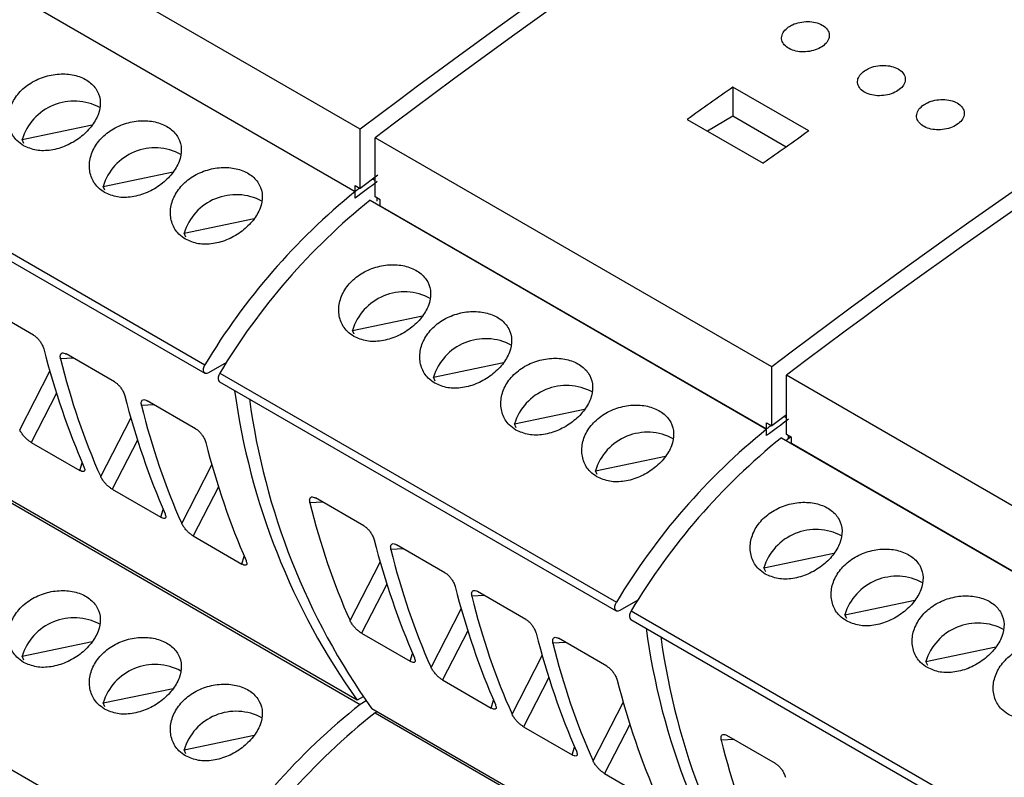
# Model space of a CAD drawing. Header units: millimetres. Extents: x 6 to 415, y 5 to 292.
# Tile 32 of 62: x 338.56 to 346.81, y 105.51 to 111.85. Entities that reach past the tile are written whole.
import ezdxf

# ---------------------------------------------------------------- set-up
doc = ezdxf.new("R2010")
doc.units = ezdxf.units.MM

msp = doc.modelspace()

# ---------------------------------------------------------------- linework, layer by layer
at = {"color": 7, "linetype": 'Continuous', "lineweight": 25}
for p, q in [((341.4099, 110.9372), (338.0865, 112.8558)), ((338.044, 112.3329), (341.3675, 110.4144)), ((338.1289, 112.2865), (341.3675, 110.4169)), ((345.1682, 110.9226), (344.5318, 111.2899)), ((344.5318, 111.2899), (344.5318, 111.0454)), ((338.5759, 110.8507), (339.1624, 110.9729)), ((344.1499, 111.0197), (344.7863, 110.6523)), ((344.5318, 111.0454), (344.3185, 110.9223)), ((344.9775, 110.7881), (344.5318, 111.0454)), ((341.4099, 110.442), (341.4099, 110.9372)), ((336.7837, 110.8116), (340.1071, 108.893)), ((336.785, 110.883), (340.1084, 108.9645)), ((338.591, 110.8177), (338.5759, 110.8507)), ((344.857, 108.9472), (341.5336, 110.8658)), ((341.5336, 110.3705), (341.5336, 110.8658)), ((339.2547, 110.4588), (339.8412, 110.581)), ((341.5563, 110.5514), (341.4099, 110.442)), ((341.5139, 110.5197), (341.5336, 110.5083)), ((339.2698, 110.4259), (339.2547, 110.4588)), ((341.3675, 110.4169), (341.3675, 110.4665)), ((341.3675, 110.4665), (341.4099, 110.442)), ((341.3675, 110.3606), (341.3675, 110.4144)), ((341.4912, 110.3429), (344.8146, 108.4244)), ((341.576, 110.346), (341.5336, 110.3705)), ((341.5513, 110.3342), (341.5513, 110.3603)), ((341.576, 110.2965), (341.576, 110.346)), ((341.576, 110.2965), (344.8146, 108.4269)), ((339.9336, 110.067), (340.52, 110.1891)), ((339.9486, 110.034), (339.9336, 110.067)), ((338.672, 109.2124), (338.2661, 109.4467)), ((341.3442, 109.2526), (341.9307, 109.3748)), ((341.3593, 109.2196), (341.3442, 109.2526)), ((339.3508, 108.8205), (338.9449, 109.0548)), ((340.2882, 108.9832), (340.1371, 108.896)), ((342.0231, 108.8607), (342.6095, 108.9829)), ((344.857, 108.452), (344.857, 108.9472)), ((340.2321, 108.893), (343.5555, 106.9745)), ((342.0381, 108.8277), (342.0231, 108.8607)), ((348.3042, 106.9572), (344.9808, 108.8758)), ((344.9808, 108.3805), (344.9808, 108.8758)), ((340.2308, 108.8216), (343.5542, 106.903)), ((340.0296, 108.4286), (339.6238, 108.6629)), ((342.7019, 108.4688), (343.2884, 108.591)), ((344.9808, 108.5445), (344.857, 108.452)), ((344.961, 108.5297), (344.9808, 108.5183)), ((342.717, 108.4359), (342.7019, 108.4688)), ((344.8146, 108.4269), (344.8146, 108.4765)), ((344.8146, 108.4765), (344.857, 108.452)), ((344.8146, 108.3706), (344.8146, 108.4244)), ((344.9383, 108.353), (348.2617, 106.4344)), ((345.0232, 108.356), (344.9808, 108.3805)), ((344.9984, 108.3442), (344.9984, 108.3703)), ((345.0232, 108.3065), (345.0232, 108.356)), ((338.6519, 108.3141), (339.0591, 108.079)), ((345.0232, 108.3065), (348.2617, 106.4369)), ((343.3807, 108.077), (343.9672, 108.1991)), ((341.3839, 106.1536), (338.0605, 108.0722)), ((338.0865, 108.0382), (341.4099, 106.1196)), ((343.3958, 108.044), (343.3807, 108.077)), ((339.3307, 107.9222), (339.7379, 107.6871)), ((341.4403, 107.6143), (341.0344, 107.8486)), ((340.0095, 107.5303), (340.4167, 107.2953)), ((342.1191, 107.2224), (341.7133, 107.4567)), ((344.7914, 107.2626), (345.3779, 107.3848)), ((344.8065, 107.2296), (344.7914, 107.2626)), ((342.798, 106.8305), (342.3921, 107.0648)), ((343.7353, 106.9932), (343.5842, 106.906)), ((345.4702, 106.8707), (346.0567, 106.9929)), ((343.6792, 106.903), (347.0026, 104.9845)), ((345.4853, 106.8377), (345.4702, 106.8707)), ((343.678, 106.8316), (347.0014, 104.913)), ((341.4202, 106.716), (341.8274, 106.4809)), ((338.5759, 106.523), (339.1624, 106.6452)), ((343.4768, 106.4386), (343.0709, 106.673)), ((346.149, 106.4788), (346.7355, 106.601)), ((336.785, 106.5553), (340.1084, 104.6368)), ((338.591, 106.4901), (338.5759, 106.523)), ((346.1641, 106.4459), (346.149, 106.4788)), ((342.099, 106.3241), (342.5062, 106.089)), ((339.2547, 106.1312), (339.8412, 106.2533)), ((339.2698, 106.0982), (339.2547, 106.1312)), ((341.4338, 106.1825), (341.3839, 106.1536)), ((341.4338, 106.1825), (341.4099, 106.1686)), ((341.4099, 106.1686), (341.4099, 106.1686)), ((341.4099, 106.1686), (341.4099, 106.1686)), ((341.4588, 106.1479), (341.4099, 106.1196)), ((344.831, 104.1636), (341.5076, 106.0822)), ((341.55, 106.0577), (341.5336, 106.0482)), ((341.5336, 106.0482), (344.857, 104.1296)), ((339.9336, 105.7393), (340.52, 105.8615)), ((342.7778, 105.9322), (343.185, 105.6971)), ((344.8875, 105.6243), (344.4816, 105.8586)), ((339.9486, 105.7063), (339.9336, 105.7393)), ((343.4566, 105.5403), (343.8638, 105.3053))]:
    msp.add_line(p, q, dxfattribs=at)
at = {"color": 8, "linetype": 'Continuous', "lineweight": 25}
for p, q in [((339.0046, 109.0204), (338.8981, 109.0152)), ((338.5556, 108.4194), (338.8083, 108.9093)), ((338.864, 108.7254), (338.6519, 108.3141)), ((339.6834, 108.6285), (339.5769, 108.6233)), ((339.2345, 108.0275), (339.4871, 108.5175)), ((339.5428, 108.3335), (339.3307, 107.9222)), ((339.0591, 108.079), (339.0791, 108.1439)), ((339.9133, 107.6356), (340.166, 108.1256)), ((340.2216, 107.9416), (340.0095, 107.5303)), ((341.0941, 107.8141), (340.9876, 107.809)), ((339.7379, 107.6871), (339.7579, 107.7521)), ((341.7729, 107.4222), (341.6664, 107.4171)), ((340.4167, 107.2953), (340.4367, 107.3602)), ((341.324, 106.8213), (341.5766, 107.3112)), ((341.6323, 107.1273), (341.4202, 106.716)), ((342.4518, 107.0304), (342.3452, 107.0252)), ((342.0028, 106.4294), (342.2555, 106.9193)), ((342.3111, 106.7354), (342.099, 106.3241)), ((343.1306, 106.6385), (343.0241, 106.6333)), ((341.8274, 106.4809), (341.8474, 106.5458)), ((342.6816, 106.0375), (342.9343, 106.5275)), ((342.9899, 106.3435), (342.7778, 105.9322)), ((342.5062, 106.089), (342.5262, 106.1539)), ((343.3604, 105.6456), (343.6131, 106.1356)), ((343.6688, 105.9516), (343.4566, 105.5403)), ((344.5413, 105.8241), (344.4347, 105.819)), ((343.185, 105.6971), (343.205, 105.7621))]:
    msp.add_line(p, q, dxfattribs=at)
at = {"color": 7, "linetype": 'Continuous', "lineweight": 25, "flags": 128}
for points in [[(340.1371, 108.896), (340.1246, 108.891), (340.1132, 108.8907), (340.1039, 108.8953), (340.0976, 108.9044), (340.0948, 108.917), (340.0958, 108.9322), (340.1004, 108.9485), (340.1084, 108.9645)], [(340.2321, 108.893), (340.2242, 108.877), (340.2195, 108.8607), (340.2185, 108.8456), (340.2213, 108.8329), (340.2276, 108.8239), (340.2308, 108.8216)], [(345.0181, 108.359), (345.0073, 108.3508), (344.9843, 108.3336), (344.9789, 108.3296)], [(343.5842, 106.906), (343.5717, 106.901), (343.5603, 106.9007), (343.551, 106.9053), (343.5447, 106.9144), (343.5419, 106.927), (343.5429, 106.9422), (343.5476, 106.9585), (343.5555, 106.9745)], [(343.6792, 106.903), (343.6713, 106.887), (343.6666, 106.8707), (343.6657, 106.8556), (343.6685, 106.8429), (343.6748, 106.8339), (343.678, 106.8316)]]:
    msp.add_lwpolyline(points, dxfattribs=at)
at = {"color": 7, "linetype": 'Continuous', "lineweight": 25}
for centre, radius, start, end in [((377.3786, 63.4719), 59.5543, 114.553999, 127.154481), ((377.5024, 63.4004), 59.5543, 114.553999, 127.154481), ((380.8258, 61.4819), 59.5543, 114.553999, 127.154481), ((380.9495, 61.4104), 59.5543, 114.553999, 127.154481), ((383.7138, 55.5302), 68.1497, 125.095496, 125.488804), ((339.0114, 110.7173), 0.4555, 61.70113, 162.96594), ((384.3502, 55.1628), 68.1497, 125.095496, 125.488804), ((339.6902, 110.3254), 0.4555, 61.70117, 162.96558), ((383.8416, 53.7755), 70.7526, 126.706836, 126.892767), ((344.8109, 106.1525), 5.4792, 128.93693, 149.1219), ((365.4902, 78.2452), 40.211, 126.79654, 126.86303), ((340.369, 109.9335), 0.4555, 61.70113, 162.96594), ((344.9347, 106.081), 5.4792, 128.93693, 149.1219), ((341.7797, 109.1192), 0.4555, 61.70113, 162.96594), ((342.4585, 108.7273), 0.4555, 61.70117, 162.96558), ((346.103, 109.5221), 5.798, 187.66357, 215.51912), ((343.1374, 108.3354), 0.4555, 61.70113, 162.96594), ((346.2267, 109.4507), 5.798, 187.66357, 215.51912), ((387.2887, 51.7855), 70.7526, 126.706836, 126.892767), ((348.2581, 104.1625), 5.4792, 128.93693, 149.1219), ((368.9373, 76.2552), 40.211, 126.79654, 126.86303), ((343.8162, 107.9435), 0.4555, 61.70097, 162.96609), ((348.3818, 104.091), 5.4792, 128.93693, 149.1219), ((345.2269, 107.1292), 0.4555, 61.70097, 162.96593), ((345.9057, 106.7373), 0.4555, 61.70097, 162.96593), ((339.0114, 106.3896), 0.4555, 61.70051, 162.96618), ((346.5845, 106.3454), 0.4555, 61.70111, 162.9658), ((349.5501, 107.5321), 5.798, 187.66357, 215.51912), ((349.6738, 107.4607), 5.798, 187.66357, 215.51912), ((339.6902, 105.9977), 0.4555, 61.70056, 162.96582), ((344.7827, 101.8466), 5.4438, 128.28535, 149.16685), ((340.369, 105.6059), 0.4555, 61.70051, 162.96618), ((344.9065, 101.7752), 5.4438, 128.28535, 149.16685)]:
    msp.add_arc(centre, radius, start, end, dxfattribs=at)
for centre, major_axis, ratio, start_param, end_param in [((345.1976, 116.2773), (4.1386, 10.2615), 0.518538, 2.531475, 2.670374), ((347.5163, 114.9387), (7.0513, 8.5462), 0.618069, 2.707894, 2.846792), ((345.8764, 115.8854), (4.1386, 10.2615), 0.518538, 2.531475, 2.670374), ((348.1951, 114.5468), (7.0513, 8.5462), 0.618069, 2.707894, 2.846792), ((346.5552, 115.4935), (4.1386, 10.2615), 0.518538, 2.531475, 2.670374), ((349.6058, 113.7325), (7.0513, 8.5462), 0.618069, 2.707894, 2.846792), ((347.9659, 114.6791), (4.1386, 10.2615), 0.518538, 2.531475, 2.670374), ((350.2846, 113.3406), (7.0513, 8.5462), 0.618069, 2.707894, 2.846792), ((348.6447, 114.2873), (4.1386, 10.2615), 0.518538, 2.531475, 2.670374), ((350.9634, 112.9487), (7.0513, 8.5462), 0.618069, 2.707894, 2.846792), ((349.3236, 113.8954), (4.1386, 10.2615), 0.518538, 2.531475, 2.670374), ((351.6423, 112.5568), (7.0513, 8.5462), 0.618069, 2.707894, 2.846792), ((350.0024, 113.5035), (4.1386, 10.2615), 0.518538, 2.531475, 2.670374), ((353.0529, 111.7425), (7.0513, 8.5462), 0.618069, 2.707894, 2.846792)]:
    msp.add_ellipse(centre, major_axis=major_axis, ratio=ratio, start_param=start_param, end_param=end_param, dxfattribs=at)
for points, knots in [([(344.9984, 111.7939), (344.9841, 111.782), (344.9553, 111.7583), (344.9374, 111.7149), (344.9413, 111.6719), (344.9681, 111.6333), (345.014, 111.6039), (345.0739, 111.5866), (345.1411, 111.5834), (345.2083, 111.5947), (345.268, 111.6191), (345.3134, 111.6541), (345.3391, 111.6957), (345.3421, 111.7391), (345.3223, 111.7794), (345.2819, 111.8121), (345.2257, 111.8335), (345.1599, 111.8414), (345.092, 111.8347), (345.0364, 111.8171), (345.009, 111.8004), (344.9984, 111.7939)], [0, 0, 0, 0, 0.053997, 0.107998, 0.161894, 0.215556, 0.268991, 0.322315, 0.375695, 0.429271, 0.483089, 0.537087, 0.591124, 0.645049, 0.698762, 0.752263, 0.805634, 0.859005, 0.91251, 0.966227, 1, 1, 1, 1]), ([(345.6348, 111.4265), (345.6205, 111.4147), (345.5917, 111.3909), (345.5738, 111.3475), (345.5777, 111.3045), (345.6045, 111.266), (345.6504, 111.2365), (345.7103, 111.2192), (345.7775, 111.2161), (345.8447, 111.2273), (345.9044, 111.2517), (345.9498, 111.2867), (345.9755, 111.3283), (345.9785, 111.3718), (345.9587, 111.4121), (345.9183, 111.4447), (345.8621, 111.4661), (345.7963, 111.474), (345.7284, 111.4673), (345.6728, 111.4497), (345.6454, 111.433), (345.6348, 111.4265)], [0, 0, 0, 0, 0.0539968, 0.1079981, 0.1618939, 0.2155558, 0.268991, 0.3223151, 0.3756955, 0.4292709, 0.483089, 0.5370875, 0.5911246, 0.6450491, 0.6987639, 0.7522634, 0.8056339, 0.8590051, 0.9125096, 0.9662272, 1, 1, 1, 1]), ([(338.5882, 110.799), (338.6227, 110.784), (338.6915, 110.7541), (338.8187, 110.7569), (338.9469, 110.7943), (339.065, 110.8638), (339.1592, 110.9556), (339.2191, 111.0591), (339.238, 111.1636), (339.213, 111.2594), (339.1459, 111.3367), (339.0442, 111.3875), (338.9196, 111.4062), (338.7862, 111.3898), (338.6594, 111.3381), (338.5545, 111.2558), (338.4837, 111.1519), (338.4542, 111.0384), (338.4692, 110.9296), (338.5185, 110.847), (338.5684, 110.8127), (338.5882, 110.799)], [0, 0, 0, 0, 0.053458, 0.106909, 0.160571, 0.214372, 0.267945, 0.32128, 0.374734, 0.428481, 0.48224, 0.535708, 0.589036, 0.642592, 0.69639, 0.750066, 0.80345, 0.856824, 0.910485, 0.964287, 1, 1, 1, 1]), ([(346.1298, 111.1408), (346.1154, 111.1289), (346.0867, 111.1052), (346.0688, 111.0618), (346.0727, 111.0188), (346.0994, 110.9802), (346.1453, 110.9507), (346.2052, 110.9335), (346.2725, 110.9303), (346.3397, 110.9415), (346.3994, 110.966), (346.4447, 111.001), (346.4705, 111.0426), (346.4735, 111.086), (346.4536, 111.1263), (346.4133, 111.159), (346.3571, 111.1804), (346.2913, 111.1882), (346.2234, 111.1815), (346.1678, 111.164), (346.1404, 111.1472), (346.1298, 111.1408)], [0, 0, 0, 0, 0.0539968, 0.1079981, 0.1618939, 0.2155558, 0.268991, 0.3223151, 0.3756955, 0.4292709, 0.483089, 0.5370875, 0.5911246, 0.6450491, 0.6987639, 0.7522634, 0.8056339, 0.8590051, 0.9125096, 0.9662272, 1, 1, 1, 1]), ([(339.2671, 110.4071), (339.3015, 110.3921), (339.3703, 110.3622), (339.4975, 110.3651), (339.6257, 110.4024), (339.7439, 110.4719), (339.838, 110.5637), (339.8979, 110.6672), (339.9168, 110.7717), (339.8918, 110.8675), (339.8247, 110.9448), (339.723, 110.9957), (339.5984, 111.0144), (339.4651, 110.9979), (339.3383, 110.9463), (339.2333, 110.8639), (339.1626, 110.76), (339.133, 110.6465), (339.148, 110.5377), (339.1974, 110.4551), (339.2472, 110.4208), (339.2671, 110.4071)], [0, 0, 0, 0, 0.053458, 0.106908, 0.16057, 0.214372, 0.267945, 0.32128, 0.374733, 0.42848, 0.48224, 0.535708, 0.589034, 0.642591, 0.69639, 0.750066, 0.80345, 0.856823, 0.910483, 0.964286, 1, 1, 1, 1]), ([(339.9459, 110.0152), (339.9803, 110.0003), (340.0491, 109.9704), (340.1763, 109.9732), (340.3045, 110.0105), (340.4227, 110.0801), (340.5168, 110.1718), (340.5767, 110.2753), (340.5957, 110.3799), (340.5707, 110.4756), (340.5035, 110.5529), (340.4018, 110.6038), (340.2773, 110.6225), (340.1439, 110.606), (340.0171, 110.5544), (339.9122, 110.472), (339.8414, 110.3681), (339.8119, 110.2547), (339.8268, 110.1458), (339.8762, 110.0632), (339.926, 110.0289), (339.9459, 110.0152)], [0, 0, 0, 0, 0.0534592, 0.1069092, 0.1605712, 0.2143726, 0.2679455, 0.3212806, 0.3747342, 0.4284815, 0.4822406, 0.5357082, 0.5890358, 0.6425922, 0.6963907, 0.7500665, 0.8034501, 0.8568238, 0.9104845, 0.9642869, 1, 1, 1, 1]), ([(341.3566, 109.2008), (341.391, 109.1859), (341.4598, 109.156), (341.587, 109.1588), (341.7152, 109.1962), (341.8334, 109.2657), (341.9275, 109.3575), (341.9874, 109.4609), (342.0063, 109.5655), (341.9813, 109.6612), (341.9142, 109.7386), (341.8125, 109.7894), (341.6879, 109.8081), (341.5546, 109.7917), (341.4278, 109.74), (341.3228, 109.6577), (341.2521, 109.5538), (341.2225, 109.4403), (341.2375, 109.3315), (341.2869, 109.2489), (341.3367, 109.2145), (341.3566, 109.2008)], [0, 0, 0, 0, 0.053458, 0.106909, 0.160571, 0.214372, 0.267945, 0.32128, 0.374734, 0.428481, 0.48224, 0.535708, 0.589036, 0.642592, 0.69639, 0.750066, 0.80345, 0.856824, 0.910485, 0.964287, 1, 1, 1, 1]), ([(342.0354, 108.809), (342.0698, 108.794), (342.1386, 108.7641), (342.2658, 108.7669), (342.394, 108.8043), (342.5122, 108.8738), (342.6063, 108.9656), (342.6662, 109.0691), (342.6852, 109.1736), (342.6602, 109.2694), (342.593, 109.3467), (342.4913, 109.3975), (342.3668, 109.4162), (342.2334, 109.3998), (342.1066, 109.3482), (342.0017, 109.2658), (341.9309, 109.1619), (341.9014, 109.0484), (341.9163, 108.9396), (341.9657, 108.857), (342.0155, 108.8227), (342.0354, 108.809)], [0, 0, 0, 0, 0.053458, 0.106908, 0.16057, 0.214372, 0.267945, 0.32128, 0.374733, 0.42848, 0.48224, 0.535708, 0.589034, 0.642591, 0.69639, 0.750066, 0.80345, 0.856823, 0.910483, 0.964286, 1, 1, 1, 1]), ([(338.672, 109.2124), (338.6788, 109.2079), (338.6923, 109.199), (338.7125, 109.1785), (338.7306, 109.1547), (338.7473, 109.126), (338.7535, 109.1073), (338.7569, 109.0967)], [0, 0, 0, 0, 0.1736767, 0.347176, 0.5255599, 0.7296478, 1, 1, 1, 1]), ([(338.8981, 109.0152), (338.8964, 109.0263), (338.8936, 109.0452), (338.9025, 109.0607), (338.9166, 109.0654), (338.9319, 109.0618), (338.942, 109.0564), (338.9449, 109.0548)], [0, 0, 0, 0, 0.315922, 0.540947, 0.731055, 0.921932, 1, 1, 1, 1]), ([(342.7142, 108.4171), (342.7486, 108.4021), (342.8175, 108.3722), (342.9446, 108.3751), (343.0729, 108.4124), (343.191, 108.482), (343.2852, 108.5737), (343.3451, 108.6772), (343.364, 108.7818), (343.339, 108.8775), (343.2719, 108.9548), (343.1701, 109.0057), (343.0456, 109.0244), (342.9122, 109.0079), (342.7854, 108.9563), (342.6805, 108.8739), (342.6097, 108.77), (342.5802, 108.6565), (342.5951, 108.5477), (342.6445, 108.4651), (342.6943, 108.4308), (342.7142, 108.4171)], [0, 0, 0, 0, 0.053459, 0.106909, 0.160571, 0.214373, 0.267946, 0.321281, 0.374734, 0.428482, 0.482241, 0.535708, 0.589036, 0.642592, 0.696391, 0.750067, 0.803451, 0.856824, 0.910485, 0.964287, 1, 1, 1, 1]), ([(339.3508, 108.8205), (339.3576, 108.816), (339.3712, 108.8071), (339.3913, 108.7866), (339.4094, 108.7629), (339.4262, 108.7341), (339.4323, 108.7155), (339.4358, 108.7048)], [0, 0, 0, 0, 0.173674, 0.347187, 0.525568, 0.729652, 1, 1, 1, 1]), ([(339.5769, 108.6233), (339.5753, 108.6344), (339.5724, 108.6533), (339.5813, 108.6688), (339.5954, 108.6735), (339.6107, 108.6699), (339.6208, 108.6645), (339.6238, 108.6629)], [0, 0, 0, 0, 0.315915, 0.540948, 0.73104, 0.921933, 1, 1, 1, 1]), ([(343.393, 108.0252), (343.4274, 108.0103), (343.4963, 107.9804), (343.6235, 107.9832), (343.7517, 108.0205), (343.8698, 108.0901), (343.964, 108.1819), (344.0239, 108.2853), (344.0428, 108.3899), (344.0178, 108.4856), (343.9507, 108.5629), (343.849, 108.6138), (343.7244, 108.6325), (343.591, 108.616), (343.4642, 108.5644), (343.3593, 108.482), (343.2885, 108.3781), (343.259, 108.2647), (343.2739, 108.1558), (343.3233, 108.0732), (343.3731, 108.0389), (343.393, 108.0252)], [0, 0, 0, 0, 0.053458, 0.106908, 0.16057, 0.214372, 0.267944, 0.321279, 0.374733, 0.42848, 0.482241, 0.535707, 0.589035, 0.642591, 0.69639, 0.750066, 0.80345, 0.856823, 0.910483, 0.964286, 1, 1, 1, 1]), ([(338.6519, 108.3141), (338.645, 108.3184), (338.6313, 108.3272), (338.6097, 108.3461), (338.5893, 108.3676), (338.5705, 108.392), (338.5603, 108.4093), (338.5561, 108.4183), (338.5556, 108.4194)], [0, 0, 0, 0, 0.172409, 0.344628, 0.521823, 0.725214, 0.968171, 1, 1, 1, 1]), ([(340.0296, 108.4286), (340.0364, 108.4242), (340.05, 108.4152), (340.0701, 108.3947), (340.0882, 108.371), (340.105, 108.3422), (340.1111, 108.3236), (340.1146, 108.313)], [0, 0, 0, 0, 0.1736762, 0.347175, 0.5255584, 0.7296456, 1, 1, 1, 1]), ([(339.0944, 108.1083), (339.0978, 108.0988), (339.1034, 108.0825), (339.0982, 108.0702), (339.0865, 108.0675), (339.0721, 108.0719), (339.062, 108.0774), (339.0591, 108.079)], [0, 0, 0, 0, 0.314907, 0.540382, 0.729998, 0.920399, 1, 1, 1, 1]), ([(339.3307, 107.9222), (339.3238, 107.9266), (339.3101, 107.9353), (339.2885, 107.9542), (339.2681, 107.9757), (339.2493, 108.0001), (339.2391, 108.0174), (339.2349, 108.0264), (339.2345, 108.0275)], [0, 0, 0, 0, 0.172411, 0.34463, 0.521827, 0.725211, 0.96817, 1, 1, 1, 1]), ([(340.9876, 107.809), (340.9859, 107.82), (340.9831, 107.839), (340.992, 107.8544), (341.0061, 107.8591), (341.0214, 107.8556), (341.0315, 107.8502), (341.0344, 107.8486)], [0, 0, 0, 0, 0.315915, 0.540948, 0.73104, 0.921933, 1, 1, 1, 1]), ([(344.8037, 107.2109), (344.8381, 107.1959), (344.907, 107.166), (345.0341, 107.1688), (345.1624, 107.2062), (345.2805, 107.2757), (345.3747, 107.3675), (345.4346, 107.4709), (345.4535, 107.5755), (345.4285, 107.6712), (345.3614, 107.7486), (345.2596, 107.7994), (345.1351, 107.8181), (345.0017, 107.8017), (344.8749, 107.75), (344.77, 107.6677), (344.6992, 107.5638), (344.6697, 107.4503), (344.6846, 107.3415), (344.734, 107.2589), (344.7838, 107.2245), (344.8037, 107.2109)], [0, 0, 0, 0, 0.053459, 0.106909, 0.160571, 0.214372, 0.267945, 0.32128, 0.374734, 0.428481, 0.48224, 0.535708, 0.589035, 0.642592, 0.696391, 0.750066, 0.80345, 0.856824, 0.910484, 0.964286, 1, 1, 1, 1]), ([(339.7733, 107.7164), (339.7766, 107.7069), (339.7823, 107.6906), (339.7771, 107.6783), (339.7653, 107.6756), (339.7509, 107.68), (339.7408, 107.6855), (339.7379, 107.6871)], [0, 0, 0, 0, 0.314909, 0.540394, 0.729996, 0.920398, 1, 1, 1, 1]), ([(340.0095, 107.5303), (340.0026, 107.5347), (339.9889, 107.5434), (339.9673, 107.5623), (339.9469, 107.5838), (339.9281, 107.6082), (339.9179, 107.6256), (339.9138, 107.6346), (339.9133, 107.6356)], [0, 0, 0, 0, 0.172409, 0.344628, 0.521823, 0.725214, 0.968171, 1, 1, 1, 1]), ([(341.4403, 107.6143), (341.4471, 107.6098), (341.4607, 107.6008), (341.4808, 107.5804), (341.4989, 107.5566), (341.5157, 107.5279), (341.5218, 107.5092), (341.5253, 107.4986)], [0, 0, 0, 0, 0.1736767, 0.347176, 0.5255599, 0.7296478, 1, 1, 1, 1]), ([(341.6664, 107.4171), (341.6648, 107.4282), (341.6619, 107.4471), (341.6708, 107.4626), (341.6849, 107.4672), (341.7002, 107.4637), (341.7103, 107.4583), (341.7133, 107.4567)], [0, 0, 0, 0, 0.315922, 0.540947, 0.731055, 0.921932, 1, 1, 1, 1]), ([(345.4825, 106.819), (345.5169, 106.804), (345.5858, 106.7741), (345.713, 106.7769), (345.8412, 106.8143), (345.9593, 106.8838), (346.0535, 106.9756), (346.1134, 107.0791), (346.1323, 107.1836), (346.1073, 107.2794), (346.0402, 107.3567), (345.9385, 107.4075), (345.8139, 107.4263), (345.6805, 107.4098), (345.5537, 107.3582), (345.4488, 107.2758), (345.378, 107.1719), (345.3485, 107.0584), (345.3635, 106.9496), (345.4128, 106.867), (345.4626, 106.8327), (345.4825, 106.819)], [0, 0, 0, 0, 0.053459, 0.106909, 0.160571, 0.214372, 0.267945, 0.32128, 0.374734, 0.428481, 0.48224, 0.535708, 0.589036, 0.642592, 0.696391, 0.750067, 0.80345, 0.856824, 0.910484, 0.964287, 1, 1, 1, 1]), ([(340.4521, 107.3246), (340.4554, 107.315), (340.4611, 107.2987), (340.4559, 107.2865), (340.4441, 107.2838), (340.4298, 107.2881), (340.4197, 107.2936), (340.4167, 107.2953)], [0, 0, 0, 0, 0.314907, 0.540393, 0.729996, 0.920416, 1, 1, 1, 1]), ([(342.1191, 107.2224), (342.1259, 107.2179), (342.1395, 107.209), (342.1596, 107.1885), (342.1777, 107.1648), (342.1945, 107.136), (342.2006, 107.1173), (342.2041, 107.1067)], [0, 0, 0, 0, 0.173674, 0.347187, 0.525568, 0.729652, 1, 1, 1, 1]), ([(338.5882, 106.4713), (338.6227, 106.4563), (338.6915, 106.4264), (338.8187, 106.4293), (338.9469, 106.4666), (339.065, 106.5362), (339.1592, 106.6279), (339.2191, 106.7314), (339.238, 106.836), (339.213, 106.9317), (339.1459, 107.009), (339.0442, 107.0599), (338.9196, 107.0786), (338.7862, 107.0621), (338.6594, 107.0105), (338.5545, 106.9281), (338.4837, 106.8242), (338.4542, 106.7107), (338.4692, 106.6019), (338.5185, 106.5193), (338.5684, 106.485), (338.5882, 106.4713)], [0, 0, 0, 0, 0.053458, 0.106909, 0.160571, 0.214373, 0.267945, 0.32128, 0.374734, 0.428481, 0.48224, 0.535708, 0.589035, 0.642592, 0.69639, 0.750066, 0.80345, 0.856824, 0.910484, 0.964287, 1, 1, 1, 1]), ([(342.3452, 107.0252), (342.3436, 107.0363), (342.3407, 107.0552), (342.3496, 107.0707), (342.3637, 107.0754), (342.3791, 107.0718), (342.3891, 107.0664), (342.3921, 107.0648)], [0, 0, 0, 0, 0.315915, 0.540948, 0.73104, 0.921933, 1, 1, 1, 1]), ([(346.1613, 106.4271), (346.1958, 106.4121), (346.2646, 106.3822), (346.3918, 106.3851), (346.52, 106.4224), (346.6382, 106.492), (346.7323, 106.5837), (346.7922, 106.6872), (346.8111, 106.7918), (346.7861, 106.8875), (346.719, 106.9648), (346.6173, 107.0157), (346.4927, 107.0344), (346.3594, 107.0179), (346.2326, 106.9663), (346.1276, 106.8839), (346.0568, 106.78), (346.0273, 106.6665), (346.0423, 106.5577), (346.0917, 106.4751), (346.1415, 106.4408), (346.1613, 106.4271)], [0, 0, 0, 0, 0.053458, 0.106909, 0.16057, 0.214372, 0.267945, 0.32128, 0.374733, 0.42848, 0.48224, 0.535708, 0.589035, 0.642591, 0.69639, 0.750066, 0.80345, 0.856823, 0.910483, 0.964286, 1, 1, 1, 1]), ([(341.4202, 106.716), (341.4133, 106.7203), (341.3996, 106.7291), (341.378, 106.748), (341.3576, 106.7695), (341.3388, 106.7939), (341.3286, 106.8112), (341.3244, 106.8202), (341.324, 106.8213)], [0, 0, 0, 0, 0.172409, 0.344628, 0.521823, 0.725214, 0.968171, 1, 1, 1, 1]), ([(342.798, 106.8305), (342.8047, 106.826), (342.8183, 106.8171), (342.8384, 106.7966), (342.8566, 106.7729), (342.8733, 106.7441), (342.8794, 106.7255), (342.8829, 106.7148)], [0, 0, 0, 0, 0.1736762, 0.347175, 0.5255584, 0.7296456, 1, 1, 1, 1]), ([(339.2671, 106.0794), (339.3015, 106.0645), (339.3703, 106.0346), (339.4975, 106.0374), (339.6257, 106.0747), (339.7439, 106.1443), (339.838, 106.2361), (339.8979, 106.3395), (339.9168, 106.4441), (339.8918, 106.5398), (339.8247, 106.6171), (339.723, 106.668), (339.5984, 106.6867), (339.4651, 106.6702), (339.3383, 106.6186), (339.2333, 106.5362), (339.1626, 106.4324), (339.133, 106.3189), (339.148, 106.21), (339.1974, 106.1274), (339.2472, 106.0931), (339.2671, 106.0794)], [0, 0, 0, 0, 0.0534581, 0.1069081, 0.16057, 0.2143719, 0.2679447, 0.3212796, 0.3747327, 0.4284798, 0.4822402, 0.5357077, 0.5890342, 0.6425914, 0.6963898, 0.7500658, 0.8034494, 0.8568227, 0.9104833, 0.9642857, 1, 1, 1, 1]), ([(343.0241, 106.6333), (343.0224, 106.6444), (343.0196, 106.6633), (343.0284, 106.6788), (343.0425, 106.6835), (343.0579, 106.68), (343.068, 106.6745), (343.0709, 106.673)], [0, 0, 0, 0, 0.315922, 0.540947, 0.731055, 0.921932, 1, 1, 1, 1]), ([(346.8402, 106.0352), (346.8746, 106.0203), (346.9434, 105.9904), (347.0706, 105.9932), (347.1988, 106.0305), (347.317, 106.1001), (347.4111, 106.1919), (347.471, 106.2953), (347.49, 106.3999), (347.4649, 106.4956), (347.3978, 106.5729), (347.2961, 106.6238), (347.1716, 106.6425), (347.0382, 106.626), (346.9114, 106.5744), (346.8065, 106.492), (346.7357, 106.3882), (346.7061, 106.2747), (346.7211, 106.1658), (346.7705, 106.0832), (346.8203, 106.0489), (346.8402, 106.0352)], [0, 0, 0, 0, 0.053458, 0.106909, 0.16057, 0.214372, 0.267945, 0.32128, 0.374733, 0.42848, 0.48224, 0.535708, 0.589035, 0.642592, 0.69639, 0.750066, 0.80345, 0.856823, 0.910484, 0.964286, 1, 1, 1, 1]), ([(341.8628, 106.5102), (341.8661, 106.5007), (341.8718, 106.4843), (341.8666, 106.4721), (341.8548, 106.4694), (341.8404, 106.4737), (341.8303, 106.4793), (341.8274, 106.4809)], [0, 0, 0, 0, 0.314907, 0.540382, 0.729998, 0.920399, 1, 1, 1, 1]), ([(343.4768, 106.4386), (343.4836, 106.4342), (343.4971, 106.4252), (343.5173, 106.4047), (343.5354, 106.381), (343.5521, 106.3523), (343.5582, 106.3336), (343.5617, 106.323)], [0, 0, 0, 0, 0.173674, 0.347187, 0.525568, 0.729652, 1, 1, 1, 1]), ([(342.099, 106.3241), (342.0921, 106.3285), (342.0784, 106.3372), (342.0568, 106.3561), (342.0364, 106.3776), (342.0176, 106.402), (342.0074, 106.4193), (342.0033, 106.4283), (342.0028, 106.4294)], [0, 0, 0, 0, 0.172411, 0.34463, 0.521827, 0.725211, 0.96817, 1, 1, 1, 1]), ([(339.9459, 105.6875), (339.9803, 105.6726), (340.0491, 105.6427), (340.1763, 105.6455), (340.3045, 105.6829), (340.4227, 105.7524), (340.5168, 105.8442), (340.5767, 105.9476), (340.5957, 106.0522), (340.5707, 106.1479), (340.5035, 106.2253), (340.4018, 106.2761), (340.2773, 106.2948), (340.1439, 106.2784), (340.0171, 106.2267), (339.9122, 106.1444), (339.8414, 106.0405), (339.8119, 105.927), (339.8268, 105.8182), (339.8762, 105.7356), (339.926, 105.7012), (339.9459, 105.6875)], [0, 0, 0, 0, 0.053459, 0.106909, 0.160571, 0.214373, 0.267946, 0.32128, 0.374734, 0.428481, 0.482241, 0.535708, 0.589036, 0.642592, 0.696391, 0.750067, 0.80345, 0.856824, 0.910484, 0.964287, 1, 1, 1, 1]), ([(342.5416, 106.1183), (342.5449, 106.1088), (342.5506, 106.0925), (342.5454, 106.0802), (342.5336, 106.0775), (342.5193, 106.0819), (342.5092, 106.0874), (342.5062, 106.089)], [0, 0, 0, 0, 0.314909, 0.540394, 0.729996, 0.920398, 1, 1, 1, 1]), ([(342.7778, 105.9322), (342.771, 105.9366), (342.7573, 105.9453), (342.7357, 105.9642), (342.7152, 105.9857), (342.6964, 106.0101), (342.6862, 106.0274), (342.6821, 106.0365), (342.6816, 106.0375)], [0, 0, 0, 0, 0.172409, 0.344628, 0.521823, 0.725214, 0.968171, 1, 1, 1, 1]), ([(344.4347, 105.819), (344.4331, 105.83), (344.4302, 105.849), (344.4391, 105.8644), (344.4532, 105.8691), (344.4686, 105.8656), (344.4786, 105.8602), (344.4816, 105.8586)], [0, 0, 0, 0, 0.315918, 0.540947, 0.731055, 0.921932, 1, 1, 1, 1]), ([(343.2204, 105.7264), (343.2237, 105.7169), (343.2294, 105.7006), (343.2242, 105.6883), (343.2125, 105.6856), (343.1981, 105.69), (343.188, 105.6955), (343.185, 105.6971)], [0, 0, 0, 0, 0.314907, 0.540393, 0.729996, 0.920416, 1, 1, 1, 1]), ([(343.4566, 105.5403), (343.4498, 105.5447), (343.4361, 105.5534), (343.4145, 105.5723), (343.394, 105.5938), (343.3752, 105.6182), (343.3651, 105.6356), (343.3609, 105.6446), (343.3604, 105.6456)], [0, 0, 0, 0, 0.172393, 0.344629, 0.5218259, 0.7252105, 0.96817, 1, 1, 1, 1]), ([(344.8875, 105.6243), (344.8942, 105.6198), (344.9078, 105.6108), (344.9279, 105.5904), (344.9461, 105.5666), (344.9628, 105.5379), (344.9689, 105.5192), (344.9724, 105.5086)], [0, 0, 0, 0, 0.1736742, 0.3471791, 0.5255668, 0.7296517, 1, 1, 1, 1])]:
    msp.add_open_spline(points, degree=3, knots=knots, dxfattribs=at)

doc.saveas('drawing.dxf')
